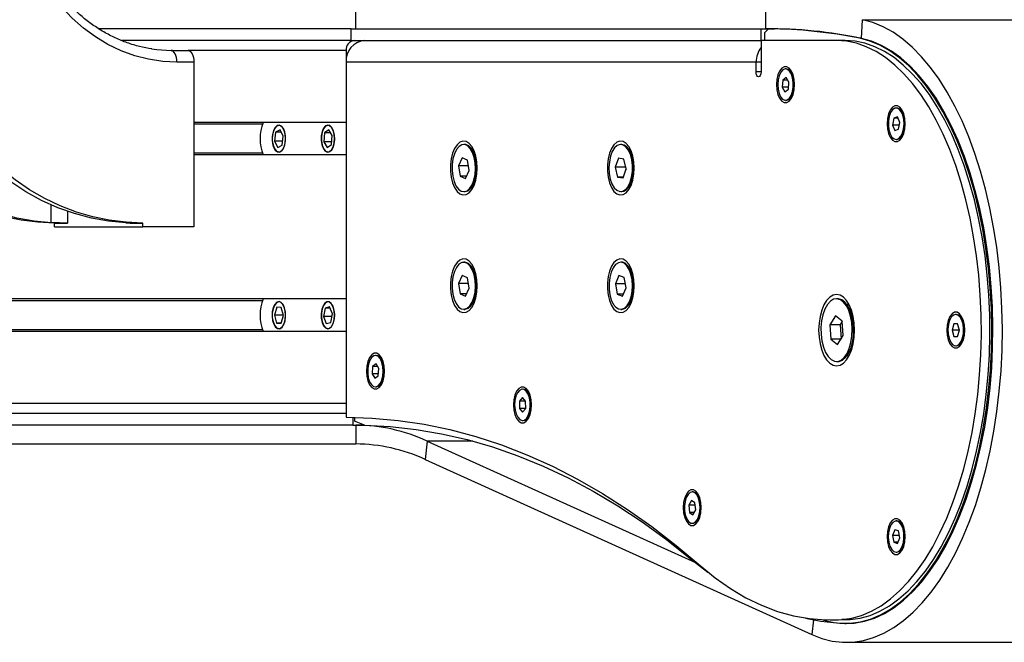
# Model space of a CAD drawing. Header units: millimetres. Extents: x 0 to 420, y 0 to 297.
# Tile 24 of 27: x 289.4 to 301.94, y 233.43 to 241.36. Entities that reach past the tile are written whole.
import ezdxf

# ---------------------------------------------------------------- set-up
doc = ezdxf.new("R2010")
doc.units = ezdxf.units.MM

msp = doc.modelspace()

# ---------------------------------------------------------------- linework, layer by layer
at = {"color": 7, "linetype": 'Continuous', "lineweight": 25}
for p, q in [((293.68101, 241.24329), (293.68101, 241.48329)), ((298.90601, 241.24329), (298.90577, 241.48329)), ((293.62255, 241.24329), (290.4088, 241.24329)), ((293.62255, 241.09329), (293.62255, 241.24329)), ((293.62255, 241.24329), (298.84755, 241.24329)), ((298.84755, 241.24329), (298.99614, 241.24329)), ((298.84755, 241.09329), (298.84755, 241.24329)), ((298.89085, 241.19329), (298.94065, 241.24309)), ((298.99614, 241.24329), (298.90601, 241.24329)), ((298.94065, 241.24309), (299.01686, 241.24309)), ((300.12621, 241.12039), (300.13874, 241.35907)), ((300.13874, 241.35907), (305.08808, 241.35907)), ((298.89085, 241.19329), (298.89085, 241.09329)), ((300.11777, 241.12215), (300.10226, 241.12215)), ((293.62255, 241.09329), (290.70038, 241.09329)), ((293.62255, 241.09329), (298.8451, 241.09329)), ((298.8451, 241.09329), (298.8451, 240.69329)), ((299.8076, 241.09329), (298.8451, 241.09329)), ((299.91585, 241.09329), (299.8076, 241.09329)), ((291.32859, 240.96829), (291.5451, 240.96829)), ((293.5576, 240.96829), (291.5451, 240.96829)), ((293.5576, 240.96829), (293.5576, 240.05079)), ((291.6201, 240.81829), (291.40359, 240.81829)), ((291.6201, 240.81829), (291.6201, 238.71829)), ((293.5576, 240.81829), (293.5576, 236.29329)), ((298.7826, 240.81829), (293.5576, 240.81829)), ((298.7826, 240.69329), (298.7826, 240.81829)), ((298.8451, 240.81829), (298.7826, 240.81829)), ((298.8451, 240.69329), (298.7826, 240.69329)), ((299.16498, 240.62255), (299.1218, 240.58975)), ((299.16626, 240.73137), (299.1576, 240.73137)), ((299.20078, 240.56417), (299.16498, 240.62255)), ((299.25984, 240.63557), (299.23041, 240.68479)), ((299.1218, 240.58975), (299.11442, 240.49856)), ((299.11442, 240.49856), (299.15021, 240.44018)), ((299.19546, 240.49856), (299.11442, 240.49856)), ((299.18509, 240.58975), (299.1218, 240.58975)), ((299.19339, 240.47298), (299.20078, 240.56417)), ((299.15021, 240.44018), (299.19339, 240.47298)), ((299.23041, 240.37794), (299.25984, 240.42716)), ((299.1576, 240.33137), (299.16626, 240.33137)), ((300.57563, 240.23384), (300.56697, 240.23384)), ((300.58216, 240.12108), (300.53679, 240.10377)), ((300.61234, 240.05116), (300.58216, 240.12108)), ((300.66921, 240.13805), (300.63978, 240.18727)), ((293.5576, 240.05079), (291.6201, 240.05079)), ((292.49385, 240.02829), (291.6201, 240.02829)), ((300.53679, 240.10377), (300.5216, 240.01653)), ((300.5216, 240.01653), (300.55178, 239.94661)), ((300.60632, 240.01653), (300.5216, 240.01653)), ((300.58963, 240.10377), (300.53679, 240.10377)), ((300.59715, 239.96392), (300.61234, 240.05116)), ((292.66133, 239.92433), (292.6468, 239.81257)), ((292.71698, 239.95505), (292.66133, 239.92433)), ((292.73257, 239.92433), (292.66133, 239.92433)), ((292.75811, 239.87401), (292.71698, 239.95505)), ((292.74358, 239.76226), (292.75811, 239.87401)), ((293.28273, 239.91631), (293.27347, 239.80233)), ((293.33671, 239.95727), (293.28273, 239.91631)), ((293.3618, 239.91631), (293.28273, 239.91631)), ((293.38143, 239.88425), (293.33671, 239.95727)), ((293.37218, 239.77028), (293.38143, 239.88425)), ((300.55178, 239.94661), (300.59715, 239.96392)), ((300.63978, 239.88042), (300.66921, 239.92964)), ((292.6468, 239.81257), (292.68793, 239.73154)), ((292.75012, 239.81257), (292.6468, 239.81257)), ((292.68793, 239.73154), (292.74358, 239.76226)), ((293.27347, 239.80233), (293.3182, 239.72932)), ((293.37478, 239.80233), (293.27347, 239.80233)), ((293.3182, 239.72932), (293.37218, 239.77028)), ((295.07059, 239.76829), (295.0576, 239.76829)), ((297.07059, 239.76829), (297.0576, 239.76829)), ((300.56697, 239.83384), (300.57563, 239.83384)), ((292.49385, 239.65829), (291.6201, 239.65829)), ((293.5576, 239.63579), (291.6201, 239.63579)), ((293.5576, 239.63579), (291.6201, 239.63579)), ((293.5576, 239.63579), (293.5576, 237.80079)), ((295.20947, 239.62708), (295.16681, 239.69843)), ((295.20119, 239.65539), (295.18773, 239.66345)), ((297.20947, 239.62708), (297.16681, 239.69843)), ((297.2019, 239.65485), (297.18773, 239.66345)), ((295.03669, 239.6004), (294.98994, 239.49814)), ((294.98994, 239.49814), (295.01085, 239.36603)), ((295.11581, 239.49814), (294.98994, 239.49814)), ((295.10435, 239.57055), (295.03669, 239.6004)), ((295.12525, 239.43845), (295.10435, 239.57055)), ((297.02803, 239.5936), (296.98855, 239.47974)), ((296.98855, 239.47974), (297.01812, 239.35442)), ((297.11846, 239.47974), (296.98855, 239.47974)), ((297.09708, 239.58216), (297.02803, 239.5936)), ((297.12664, 239.45685), (297.09708, 239.58216)), ((297.12012, 239.48452), (297.11846, 239.47974)), ((297.11846, 239.47974), (297.12499, 239.45207)), ((295.01085, 239.36603), (295.0785, 239.33619)), ((295.09215, 239.36603), (295.01085, 239.36603)), ((295.0785, 239.33619), (295.12525, 239.43845)), ((297.01812, 239.35442), (297.08717, 239.34298)), ((297.09113, 239.35442), (297.01812, 239.35442)), ((297.08717, 239.34298), (297.12664, 239.45685)), ((295.16681, 239.23816), (295.20947, 239.3095)), ((295.18773, 239.27314), (295.20119, 239.2812)), ((297.16681, 239.23816), (297.20947, 239.3095)), ((297.18773, 239.27314), (297.20119, 239.2812)), ((295.0576, 239.16829), (295.07059, 239.16829)), ((297.0576, 239.16829), (297.07059, 239.16829)), ((289.80318, 238.77151), (289.80318, 238.99796)), ((290.00808, 238.9173), (290.00808, 238.76829)), ((289.84558, 238.76829), (290.00808, 238.76829)), ((289.84558, 238.71829), (289.84558, 238.76829)), ((290.80808, 238.76829), (290.97058, 238.76829)), ((290.97058, 238.71829), (290.97058, 238.76829)), ((289.84558, 238.71829), (290.97058, 238.71829)), ((291.6201, 238.71829), (290.97058, 238.71829)), ((295.07059, 238.26829), (295.0576, 238.26829)), ((297.07059, 238.26829), (297.0576, 238.26829)), ((295.03605, 238.09999), (294.9898, 237.99682)), ((295.10385, 238.07146), (295.03605, 238.09999)), ((295.20947, 238.12708), (295.16681, 238.19843)), ((295.2019, 238.15485), (295.18773, 238.16345)), ((297.03402, 238.09859), (296.98939, 237.9926)), ((297.10223, 238.07428), (297.03402, 238.09859)), ((297.20947, 238.12708), (297.16681, 238.19843)), ((297.2019, 238.15485), (297.18773, 238.16345)), ((294.9898, 237.99682), (295.01135, 237.86513)), ((295.11606, 237.99682), (294.9898, 237.99682)), ((295.1254, 237.93976), (295.10385, 238.07146)), ((296.98939, 237.9926), (297.01297, 237.86231)), ((297.11701, 237.9926), (296.98939, 237.9926)), ((297.12581, 237.94398), (297.10223, 238.07428)), ((295.01135, 237.86513), (295.07914, 237.8366)), ((295.09193, 237.86513), (295.01135, 237.86513)), ((295.07914, 237.8366), (295.1254, 237.93976)), ((297.01297, 237.86231), (297.08118, 237.838)), ((297.09141, 237.86231), (297.01297, 237.86231)), ((297.08118, 237.838), (297.12581, 237.94398)), ((293.5576, 237.80079), (280.2701, 237.80079)), ((292.49385, 237.77829), (281.85926, 237.77829)), ((295.16681, 237.73816), (295.20947, 237.8095)), ((295.18773, 237.77314), (295.20119, 237.7812)), ((297.16681, 237.73816), (297.20947, 237.8095)), ((297.18773, 237.77314), (297.20119, 237.7812)), ((299.82492, 237.80329), (299.8076, 237.80329)), ((292.67447, 237.69429), (292.64473, 237.59533)), ((292.7322, 237.69226), (292.67447, 237.69429)), ((292.76018, 237.59126), (292.7322, 237.69226)), ((293.29182, 237.68414), (293.2703, 237.577)), ((293.34898, 237.70044), (293.29182, 237.68414)), ((293.35537, 237.68414), (293.29182, 237.68414)), ((293.38461, 237.60959), (293.34898, 237.70044)), ((293.36309, 237.50244), (293.38461, 237.60959)), ((295.0576, 237.66829), (295.07059, 237.66829)), ((297.0576, 237.66829), (297.07059, 237.66829)), ((300.00934, 237.61628), (299.95322, 237.71014)), ((301.33501, 237.60329), (301.32635, 237.60329)), ((292.64473, 237.59533), (292.67271, 237.49433)), ((292.75905, 237.59533), (292.64473, 237.59533)), ((292.67271, 237.49433), (292.73044, 237.49229)), ((292.73105, 237.49433), (292.67271, 237.49433)), ((292.73044, 237.49229), (292.76018, 237.59126)), ((293.2703, 237.577), (293.30593, 237.48615)), ((293.37806, 237.577), (293.2703, 237.577)), ((293.30593, 237.48615), (293.36309, 237.50244)), ((299.79509, 237.58634), (299.72208, 237.47314)), ((299.72208, 237.47314), (299.73459, 237.29009)), ((299.85198, 237.47314), (299.72208, 237.47314)), ((299.8806, 237.51649), (299.79509, 237.58634)), ((299.88017, 237.51685), (299.85198, 237.47314)), ((299.85198, 237.47314), (299.8645, 237.29009)), ((299.89312, 237.33344), (299.8806, 237.51649)), ((301.3027, 237.48264), (301.28016, 237.402)), ((301.34888, 237.48393), (301.3027, 237.48264)), ((301.34927, 237.48264), (301.3027, 237.48264)), ((301.37253, 237.40458), (301.34888, 237.48393)), ((301.42859, 237.5075), (301.39916, 237.55672)), ((293.5576, 237.38579), (280.2701, 237.38579)), ((292.49385, 237.40829), (281.85926, 237.40829)), ((293.5576, 237.38579), (293.5576, 236.46829)), ((301.28016, 237.402), (301.30382, 237.32265)), ((301.37181, 237.402), (301.28016, 237.402)), ((301.35, 237.32395), (301.37253, 237.40458)), ((299.73459, 237.29009), (299.82011, 237.22024)), ((299.8645, 237.29009), (299.73459, 237.29009)), ((299.82011, 237.22024), (299.89312, 237.33344)), ((299.8645, 237.29009), (299.86493, 237.28974)), ((301.30382, 237.32265), (301.35, 237.32395)), ((301.39916, 237.24987), (301.42859, 237.29909)), ((299.95322, 237.09644), (300.00934, 237.19031)), ((301.32635, 237.20329), (301.33501, 237.20329)), ((293.93998, 236.9723), (293.8968, 236.9395)), ((293.94126, 237.08111), (293.9326, 237.08111)), ((293.97578, 236.91392), (293.93998, 236.9723)), ((294.03484, 236.98532), (294.00541, 237.03454)), ((299.8076, 237.00329), (299.82492, 237.00329)), ((293.8968, 236.9395), (293.88942, 236.84831)), ((293.88942, 236.84831), (293.92521, 236.78993)), ((293.97046, 236.84831), (293.88942, 236.84831)), ((293.96009, 236.9395), (293.8968, 236.9395)), ((293.96839, 236.82273), (293.97578, 236.91392)), ((293.92521, 236.78993), (293.96839, 236.82273)), ((294.00541, 236.72769), (294.03484, 236.77691)), ((293.9326, 236.68111), (293.94126, 236.68111)), ((295.81494, 236.65126), (295.80628, 236.65126)), ((295.90852, 236.55547), (295.87909, 236.60469)), ((293.5576, 236.46829), (280.2701, 236.46829)), ((295.80564, 236.54363), (295.76596, 236.49633)), ((295.76596, 236.49633), (295.76661, 236.40396)), ((295.84597, 236.49633), (295.76596, 236.49633)), ((295.84595, 236.49857), (295.80564, 236.54363)), ((295.8466, 236.4062), (295.84595, 236.49857)), ((293.5576, 236.34329), (280.3567, 236.34329)), ((295.76661, 236.40396), (295.80693, 236.3589)), ((295.84472, 236.40396), (295.76661, 236.40396)), ((295.80693, 236.3589), (295.8466, 236.4062)), ((295.87909, 236.29784), (295.90852, 236.34706)), ((293.6442, 236.29263), (293.6442, 236.19329)), ((293.66585, 236.29225), (293.66585, 236.24329)), ((293.79455, 236.19181), (293.66585, 236.24329)), ((295.80628, 236.25126), (295.81494, 236.25126)), ((293.6442, 236.19329), (280.3567, 236.19329)), ((293.6442, 236.19329), (293.79085, 236.19329)), ((293.68101, 236.19329), (293.68101, 235.95329)), ((293.79085, 236.19329), (293.68101, 236.19329)), ((294.59218, 235.98951), (294.56568, 235.75543)), ((294.59218, 235.98951), (298.00961, 234.44151)), ((295.17318, 235.98951), (294.59218, 235.98951)), ((280.39351, 235.95329), (293.68101, 235.95329)), ((294.56568, 235.75543), (299.49171, 233.52408)), ((297.97757, 235.3421), (297.96891, 235.3421)), ((297.96025, 235.23284), (297.92529, 235.17247)), ((298.00387, 235.20246), (297.96025, 235.23284)), ((298.07115, 235.2463), (298.04172, 235.29552)), ((297.92529, 235.17247), (297.93394, 235.08174)), ((298.00673, 235.17247), (297.92529, 235.17247)), ((297.97756, 235.05136), (298.01253, 235.11172)), ((298.01253, 235.11172), (298.00387, 235.20246)), ((297.93394, 235.08174), (297.97756, 235.05136)), ((297.99516, 235.08174), (297.93394, 235.08174)), ((298.04172, 234.98867), (298.07115, 235.03789)), ((300.57563, 234.97274), (300.56697, 234.97274)), ((300.59162, 234.97017), (300.57563, 234.97274)), ((297.96891, 234.9421), (297.97757, 234.9421)), ((300.55057, 234.85909), (300.52138, 234.78751)), ((300.59616, 234.84433), (300.55057, 234.85909)), ((300.61257, 234.75797), (300.59616, 234.84433)), ((300.66921, 234.87694), (300.63978, 234.92616)), ((300.52138, 234.78751), (300.53778, 234.70115)), ((300.60696, 234.78751), (300.52138, 234.78751)), ((300.58338, 234.68639), (300.61257, 234.75797)), ((300.53778, 234.70115), (300.58338, 234.68639)), ((300.5894, 234.70115), (300.53778, 234.70115)), ((300.63978, 234.61932), (300.66921, 234.66854)), ((297.94348, 234.49516), (298.16958, 234.31986)), ((300.56697, 234.57274), (300.57563, 234.57274)), ((299.51306, 233.71265), (299.49171, 233.52408)), ((299.72565, 233.71035), (299.83391, 233.71035)), ((299.83391, 233.71035), (299.98216, 233.71568)), ((299.98216, 233.71568), (299.87391, 233.71568)), ((299.91585, 233.66579), (299.93101, 233.66579)), ((299.93101, 233.42583), (304.88034, 233.42583))]:
    msp.add_line(p, q, dxfattribs=at)
at = {"color": 7, "linetype": 'Continuous', "lineweight": 25, "flags": 128}
for points in [[(291.40359, 240.81829), (291.22244, 240.82743), (291.04267, 240.85475), (290.86565, 240.90007), (290.69272, 240.96303), (290.5252, 241.04315), (290.36436, 241.13983), (290.21144, 241.25233), (290.06758, 241.37979), (289.9339, 241.52124), (289.8114, 241.6756), (289.70102, 241.84171), (289.60359, 242.01829), (289.51987, 242.20401), (289.45048, 242.39744), (289.39595, 242.59713), (289.35671, 242.80154), (289.33304, 243.00912), (289.32513, 243.21829)], [(289.80318, 238.77151), (289.58248, 238.79178), (289.36365, 238.83061), (289.14786, 238.88777), (288.93626, 238.96297), (288.72998, 239.05581), (288.53012, 239.16578), (288.33774, 239.2923), (288.15387, 239.4347), (287.9795, 239.59222), (287.81554, 239.76402), (287.66289, 239.94918), (287.52234, 240.1467), (287.39466, 240.35555), (287.28052, 240.5746), (287.18053, 240.80269), (287.09523, 241.0386), (287.02507, 241.28107), (286.97042, 241.5288)], [(290.75318, 238.77151), (290.53248, 238.79178), (290.31365, 238.83061), (290.09786, 238.88777), (289.88626, 238.96297), (289.67998, 239.05581), (289.48012, 239.16578), (289.28774, 239.2923), (289.10387, 239.4347), (288.9295, 239.59222), (288.76554, 239.76402), (288.61289, 239.94918), (288.47234, 240.1467), (288.34466, 240.35555), (288.23052, 240.5746), (288.13053, 240.80269), (288.04523, 241.0386), (287.97507, 241.28107), (287.92042, 241.5288)], [(289.84558, 238.76829), (289.63073, 238.7771), (289.41695, 238.80346), (289.20534, 238.84726), (288.99694, 238.90827), (288.79281, 238.98618), (288.59398, 239.08061), (288.40145, 239.19107), (288.21618, 239.31701), (288.03911, 239.45779), (287.87113, 239.61272), (287.71308, 239.78101), (287.56576, 239.96181), (287.4299, 240.15421), (287.3062, 240.35725), (287.19528, 240.5699), (287.09769, 240.7911), (287.01392, 241.01973), (286.94439, 241.25464)], [(290.97058, 238.76829), (290.75573, 238.7771), (290.54195, 238.80346), (290.33034, 238.84726), (290.12194, 238.90827), (289.91781, 238.98618), (289.71898, 239.08061), (289.52645, 239.19107), (289.34118, 239.31701), (289.16411, 239.45779), (288.99613, 239.61272), (288.83808, 239.78101), (288.69076, 239.96181), (288.5549, 240.15421), (288.4312, 240.35725), (288.32028, 240.5699), (288.22269, 240.7911), (288.13892, 241.01973), (288.06939, 241.25464)], [(299.49171, 233.52408), (299.62162, 233.47426), (299.75289, 233.44182), (299.88496, 233.4269), (300.01723, 233.42957), (300.14911, 233.44982), (300.28004, 233.48757), (300.40941, 233.54263), (300.53668, 233.61478), (300.66126, 233.70368), (300.78261, 233.80895), (300.9002, 233.93012), (301.01349, 234.06666), (301.122, 234.21795), (301.22524, 234.38334), (301.32275, 234.56209), (301.41411, 234.7534), (301.49891, 234.95644), (301.57677, 235.17031), (301.64735, 235.39405), (301.71033, 235.62668), (301.76545, 235.86717), (301.81245, 236.11446), (301.85113, 236.36745), (301.88131, 236.62502), (301.90287, 236.88603), (301.9157, 237.14934), (301.91975, 237.41376), (301.915, 237.67814), (301.90148, 237.94131), (301.87924, 238.20209), (301.84838, 238.45934), (301.80904, 238.71192), (301.7614, 238.95871), (301.70565, 239.19862), (301.64206, 239.43059), (301.57089, 239.65359), (301.49247, 239.86663), (301.40714, 240.06878), (301.31528, 240.25914), (301.2173, 240.43686), (301.11363, 240.60116), (301.00473, 240.75132), (300.89107, 240.88666), (300.77317, 241.0066), (300.65155, 241.11059), (300.52673, 241.19819), (300.39928, 241.269), (300.26976, 241.3227), (300.13874, 241.35907)], [(299.63746, 233.71223), (299.64551, 233.70971), (299.77418, 233.67902), (299.90361, 233.66623), (300.03316, 233.67142), (300.16222, 233.69455), (300.29018, 233.73551), (300.4164, 233.79411), (300.54029, 233.87006), (300.66125, 233.963), (300.7787, 234.07248), (300.89208, 234.19798), (301.00083, 234.33889), (301.10444, 234.49453), (301.20241, 234.66416), (301.29426, 234.84696), (301.37956, 235.04205), (301.4579, 235.2485), (301.52889, 235.4653), (301.5922, 235.69142), (301.64753, 235.92578), (301.6946, 236.16724), (301.73319, 236.41464), (301.76311, 236.6668), (301.78423, 236.92249), (301.79643, 237.1805), (301.79967, 237.43958), (301.79392, 237.69849), (301.77922, 237.95598), (301.75562, 238.21081), (301.72326, 238.46175), (301.68228, 238.70761), (301.63287, 238.9472), (301.57529, 239.17936), (301.50979, 239.40299), (301.43671, 239.617), (301.35639, 239.82036), (301.26921, 240.01211), (301.1756, 240.19131), (301.07601, 240.35711), (300.97091, 240.5087), (300.86081, 240.64536), (300.74624, 240.76644), (300.62775, 240.87134), (300.50591, 240.95957), (300.3813, 241.03071), (300.25454, 241.0844), (300.12621, 241.12039), (300.12621, 241.12039)], [(299.84985, 233.66812), (299.98051, 233.66803), (300.11085, 233.6862), (300.24024, 233.72253), (300.36804, 233.77686), (300.49363, 233.84892), (300.6164, 233.93835), (300.73575, 234.04472), (300.85108, 234.16751), (300.96185, 234.30612), (301.0675, 234.45987), (301.16752, 234.628), (301.26142, 234.80971), (301.34875, 235.00409), (301.42906, 235.2102), (301.50199, 235.42703), (301.56716, 235.65353), (301.62425, 235.88857), (301.673, 236.13102), (301.71315, 236.37969), (301.74452, 236.63337), (301.76695, 236.8908), (301.78033, 237.15075), (301.7846, 237.41193), (301.77973, 237.67306), (301.76575, 237.93288), (301.74272, 238.19011), (301.71077, 238.44349), (301.67004, 238.69178), (301.62073, 238.93378), (301.5631, 239.1683), (301.49741, 239.39419), (301.42398, 239.61034), (301.34319, 239.81571), (301.25542, 240.00928), (301.16109, 240.19012), (301.06069, 240.35733), (300.95468, 240.5101), (300.8436, 240.64768), (300.72798, 240.7694), (300.60839, 240.87467), (300.48542, 240.96297), (300.35966, 241.03386), (300.23173, 241.08701), (300.10226, 241.12215)], [(291.07914, 240.98681), (291.1488, 240.97789), (291.32859, 240.96829)], [(299.87391, 233.71568), (300.0009, 233.7336), (300.12697, 233.769), (300.25152, 233.8217), (300.37396, 233.89145), (300.49369, 233.97792), (300.61017, 234.0807), (300.72282, 234.1993), (300.83111, 234.33315), (300.93453, 234.48162), (301.03259, 234.644), (301.12481, 234.81952), (301.21077, 235.00734), (301.29004, 235.20657), (301.36225, 235.41625), (301.42706, 235.6354), (301.48416, 235.86296), (301.53328, 236.09786), (301.57419, 236.33897), (301.60668, 236.58515), (301.6306, 236.83523), (301.64585, 237.08801), (301.65235, 237.34229), (301.65006, 237.59686), (301.639, 237.85051), (301.61922, 238.10203), (301.59081, 238.35022), (301.55392, 238.59391), (301.50871, 238.83193), (301.4554, 239.06314), (301.39425, 239.28645), (301.32554, 239.5008), (301.2496, 239.70516), (301.1668, 239.89856), (301.07753, 240.08008), (300.98221, 240.24885), (300.8813, 240.40408), (300.77528, 240.54502), (300.66465, 240.67101), (300.54994, 240.78143), (300.4317, 240.87577), (300.31048, 240.95358), (300.18687, 241.01449), (300.06145, 241.0582), (299.93483, 241.08451), (299.8076, 241.09329)], [(299.98216, 233.71568), (300.10915, 233.7336), (300.23522, 233.769), (300.35977, 233.8217), (300.48221, 233.89145), (300.60195, 233.97792), (300.71842, 234.0807), (300.83107, 234.1993), (300.93937, 234.33315), (301.04279, 234.48162), (301.14084, 234.644), (301.23307, 234.81952), (301.31902, 235.00734), (301.39829, 235.20657), (301.4705, 235.41625), (301.53532, 235.6354), (301.59242, 235.86296), (301.64154, 236.09786), (301.68244, 236.33897), (301.71493, 236.58515), (301.73886, 236.83523), (301.7541, 237.08801), (301.7606, 237.34229), (301.75831, 237.59686), (301.74725, 237.85051), (301.72747, 238.10203), (301.69907, 238.35022), (301.66217, 238.59391), (301.61696, 238.83193), (301.56365, 239.06314), (301.5025, 239.28645), (301.43379, 239.5008), (301.35786, 239.70516), (301.27506, 239.89856), (301.18578, 240.08008), (301.09047, 240.24885), (300.98956, 240.40408), (300.88353, 240.54502), (300.7729, 240.67101), (300.65819, 240.78143), (300.53995, 240.87577), (300.41873, 240.95358), (300.29512, 241.01449), (300.16971, 241.0582), (300.04308, 241.08451), (299.91585, 241.09329)], [(291.40359, 240.81829), (291.40215, 240.84756), (291.39788, 240.87569), (291.39095, 240.90163), (291.38163, 240.92436), (291.37026, 240.94301), (291.35729, 240.95687), (291.34322, 240.96541), (291.32859, 240.96829)], [(291.5451, 240.96829), (291.55973, 240.96541), (291.5738, 240.95687), (291.58677, 240.94301), (291.59813, 240.92436), (291.60746, 240.90163), (291.61439, 240.87569), (291.61866, 240.84756), (291.6201, 240.81829)], [(299.27235, 240.53137), (299.2677, 240.59602), (299.25413, 240.65544), (299.23274, 240.70481), (299.20527, 240.74013), (299.17393, 240.75853), (299.14127, 240.75853), (299.10993, 240.74013), (299.08245, 240.70481), (299.06106, 240.65544), (299.0475, 240.59602), (299.04285, 240.53137), (299.0475, 240.46671), (299.06106, 240.40729), (299.08245, 240.35792), (299.10993, 240.32261), (299.14127, 240.3042), (299.17393, 240.3042), (299.20527, 240.32261), (299.23274, 240.35792), (299.25413, 240.40729), (299.2677, 240.46671), (299.27235, 240.53137)], [(298.8451, 240.69329), (298.84272, 240.66937), (298.83595, 240.6491), (298.82581, 240.63555), (298.81385, 240.63079), (298.80189, 240.63555), (298.79175, 240.6491), (298.78498, 240.66937), (298.7826, 240.69329)], [(299.12209, 240.71833), (299.09611, 240.68909), (299.0756, 240.64583), (299.06237, 240.59241), (299.0576, 240.53356), (299.06172, 240.47451), (299.07436, 240.42052), (299.0944, 240.37637), (299.12005, 240.346), (299.14903, 240.3321), (299.17878, 240.33591), (299.20665, 240.35708), (299.23015, 240.39373), (299.24721, 240.44262), (299.25631, 240.49939), (299.25664, 240.55901), (299.24816, 240.61616), (299.23164, 240.66579), (299.20854, 240.70347), (299.18092, 240.72585), (299.15122, 240.73096), (299.12209, 240.71833)], [(299.16626, 240.33137), (299.18744, 240.33591), (299.21531, 240.35708), (299.23881, 240.39373), (299.25588, 240.44262), (299.26497, 240.49939), (299.2653, 240.55901), (299.25683, 240.61616), (299.2403, 240.66579), (299.2172, 240.70347), (299.18958, 240.72585), (299.16626, 240.73137)], [(300.68172, 240.03384), (300.67708, 240.0985), (300.66351, 240.15792), (300.64212, 240.20729), (300.61464, 240.24261), (300.5833, 240.26101), (300.55064, 240.26101), (300.5193, 240.24261), (300.49183, 240.20729), (300.47044, 240.15792), (300.45687, 240.0985), (300.45222, 240.03384), (300.45687, 239.96919), (300.47044, 239.90977), (300.49183, 239.8604), (300.5193, 239.82508), (300.55064, 239.80668), (300.5833, 239.80668), (300.61464, 239.82508), (300.64212, 239.8604), (300.66351, 239.90977), (300.67708, 239.96919), (300.68172, 240.03384)], [(300.54823, 240.2303), (300.52011, 240.21053), (300.49616, 240.17505), (300.47849, 240.12703), (300.46869, 240.07073), (300.46762, 240.01115), (300.47538, 239.95359), (300.49128, 239.90316), (300.5139, 239.86434), (300.54124, 239.84058), (300.57086, 239.834), (300.60014, 239.84517), (300.62648, 239.87311), (300.64752, 239.91532), (300.66141, 239.96808), (300.66691, 240.02667), (300.66353, 240.0859), (300.65157, 240.14051), (300.63209, 240.18564), (300.60682, 240.21728), (300.57802, 240.23262), (300.54823, 240.2303)], [(300.57563, 239.83384), (300.57952, 239.834), (300.6088, 239.84517), (300.63514, 239.87311), (300.65618, 239.91532), (300.67007, 239.96808), (300.67557, 240.02667), (300.67219, 240.0859), (300.66023, 240.14051), (300.64075, 240.18564), (300.61548, 240.21728), (300.58668, 240.23262), (300.57563, 240.23384)], [(292.6794, 240.01038), (292.65352, 239.98635), (292.63295, 239.94682), (292.6199, 239.89608), (292.61581, 239.83961), (292.6211, 239.78354), (292.63521, 239.73395), (292.6566, 239.6962), (292.68297, 239.6744), (292.71145, 239.67089), (292.73895, 239.68607), (292.76249, 239.71829), (292.77953, 239.76405), (292.78822, 239.8184), (292.78762, 239.87545), (292.77778, 239.92901), (292.75978, 239.97328), (292.73557, 240.00347), (292.70777, 240.0163), (292.6794, 240.01038)], [(292.78745, 239.84329), (292.78285, 239.89849), (292.76953, 239.94771), (292.74894, 239.98561), (292.72332, 240.00809), (292.69543, 240.01271), (292.66831, 239.99897), (292.64489, 239.96837), (292.6277, 239.9242), (292.61861, 239.87127), (292.61861, 239.81531), (292.6277, 239.76238), (292.64489, 239.71822), (292.66831, 239.68761), (292.69543, 239.67387), (292.72332, 239.67849), (292.74894, 239.70097), (292.76953, 239.73888), (292.78285, 239.78809), (292.78745, 239.84329)], [(293.29671, 240.00535), (293.27207, 239.97661), (293.25342, 239.93342), (293.2428, 239.88046), (293.24136, 239.82347), (293.24924, 239.76863), (293.2656, 239.72189), (293.28866, 239.68829), (293.31593, 239.6715), (293.34444, 239.67332), (293.37112, 239.69356), (293.39306, 239.73003), (293.40789, 239.77877), (293.41401, 239.8345), (293.41075, 239.89119), (293.39846, 239.94268), (293.37848, 239.98341), (293.35296, 240.00895), (293.32469, 240.01654), (293.29671, 240.00535)], [(293.41245, 239.84329), (293.40785, 239.89849), (293.39453, 239.94771), (293.37394, 239.98561), (293.34832, 240.00809), (293.32043, 240.01271), (293.29331, 239.99897), (293.26989, 239.96837), (293.2527, 239.9242), (293.24361, 239.87127), (293.24361, 239.81531), (293.2527, 239.76238), (293.26989, 239.71822), (293.29331, 239.68761), (293.32043, 239.67387), (293.34832, 239.67849), (293.37394, 239.70097), (293.39453, 239.73888), (293.40785, 239.78809), (293.41245, 239.84329)], [(295.22897, 239.46829), (295.22435, 239.54734), (295.21074, 239.62212), (295.18888, 239.68861), (295.15994, 239.74322), (295.12548, 239.78301), (295.08736, 239.80584), (295.04763, 239.81046), (295.00845, 239.79664), (294.97191, 239.76512), (294.93999, 239.7176), (294.91442, 239.65664), (294.89656, 239.58552), (294.88738, 239.50808), (294.88738, 239.4285), (294.89656, 239.35106), (294.91442, 239.27995), (294.93999, 239.21899), (294.97191, 239.17146), (295.00845, 239.13994), (295.04763, 239.12612), (295.08736, 239.13075), (295.12548, 239.15357), (295.15994, 239.19336), (295.18888, 239.24798), (295.21074, 239.31447), (295.22435, 239.38925), (295.22897, 239.46829)], [(295.02529, 239.17533), (295.06273, 239.16847), (295.09985, 239.18044), (295.13432, 239.2105), (295.16396, 239.25676), (295.18692, 239.31631), (295.20176, 239.38541), (295.20754, 239.45971), (295.20389, 239.53456), (295.19106, 239.60524), (295.16984, 239.66732), (295.14156, 239.71689), (295.10801, 239.75084), (295.07129, 239.76704), (295.03372, 239.76447), (294.99764, 239.74328), (294.96533, 239.70482), (294.93882, 239.6515), (294.91977, 239.58666), (294.90938, 239.51439), (294.9083, 239.43922), (294.91661, 239.36588), (294.93377, 239.29897), (294.95872, 239.2427), (294.98988, 239.20061), (295.02529, 239.17533)], [(295.07059, 239.16829), (295.07572, 239.16847), (295.11284, 239.18044), (295.14731, 239.2105), (295.17695, 239.25676), (295.19991, 239.31631), (295.21475, 239.38541), (295.22053, 239.45971), (295.21688, 239.53456), (295.20405, 239.60524), (295.18283, 239.66732), (295.15455, 239.71689), (295.121, 239.75084), (295.08428, 239.76704), (295.07059, 239.76829)], [(297.22897, 239.46829), (297.22435, 239.54734), (297.21074, 239.62212), (297.18888, 239.68861), (297.15994, 239.74322), (297.12548, 239.78301), (297.08736, 239.80584), (297.04763, 239.81046), (297.00845, 239.79664), (296.97191, 239.76512), (296.93999, 239.7176), (296.91442, 239.65664), (296.89656, 239.58552), (296.88738, 239.50808), (296.88738, 239.4285), (296.89656, 239.35106), (296.91442, 239.27995), (296.93999, 239.21899), (296.97191, 239.17146), (297.00845, 239.13994), (297.04763, 239.12612), (297.08736, 239.13075), (297.12548, 239.15357), (297.15994, 239.19336), (297.18888, 239.24798), (297.21074, 239.31447), (297.22435, 239.38925), (297.22897, 239.46829)], [(297.04521, 239.16932), (297.08278, 239.17255), (297.11876, 239.19436), (297.1509, 239.23339), (297.17718, 239.28717), (297.19594, 239.35234), (297.20601, 239.42479), (297.20676, 239.49998), (297.19813, 239.57317), (297.18068, 239.63978), (297.15549, 239.69561), (297.12415, 239.73715), (297.08862, 239.7618), (297.05115, 239.76802), (297.01409, 239.75539), (296.97975, 239.72473), (296.95031, 239.67796), (296.92761, 239.61801), (296.91308, 239.54865), (296.90763, 239.47425), (296.9116, 239.39947), (296.92474, 239.32901), (296.94624, 239.26731), (296.97473, 239.21823), (297.00842, 239.18487), (297.04521, 239.16932)], [(297.07059, 239.16829), (297.09577, 239.17255), (297.13175, 239.19436), (297.16389, 239.23339), (297.19017, 239.28717), (297.20893, 239.35234), (297.219, 239.42479), (297.21975, 239.49998), (297.21112, 239.57317), (297.19367, 239.63978), (297.16848, 239.69561), (297.13714, 239.73715), (297.10162, 239.7618), (297.07059, 239.76829)], [(295.19263, 239.67936), (295.18135, 239.68383), (295.17465, 239.68533)], [(295.20473, 239.64404), (295.20245, 239.6415), (295.20151, 239.6404)], [(297.19263, 239.67936), (297.18135, 239.68383), (297.17465, 239.68533)], [(297.20473, 239.64404), (297.20245, 239.6415), (297.20151, 239.6404)], [(295.17465, 239.25125), (295.18135, 239.25276), (295.19263, 239.25723)], [(295.20151, 239.29619), (295.20245, 239.29509), (295.20473, 239.29254)], [(297.17465, 239.25125), (297.18135, 239.25276), (297.19263, 239.25723)], [(297.20151, 239.29619), (297.20245, 239.29509), (297.20473, 239.29254)], [(295.22897, 237.96829), (295.22435, 238.04734), (295.21074, 238.12212), (295.18888, 238.18861), (295.15994, 238.24322), (295.12548, 238.28301), (295.08736, 238.30584), (295.04763, 238.31046), (295.00845, 238.29664), (294.97191, 238.26512), (294.93999, 238.2176), (294.91442, 238.15664), (294.89656, 238.08552), (294.88738, 238.00808), (294.88738, 237.9285), (294.89656, 237.85106), (294.91442, 237.77995), (294.93999, 237.71899), (294.97191, 237.67146), (295.00845, 237.63994), (295.04763, 237.62612), (295.08736, 237.63075), (295.12548, 237.65357), (295.15994, 237.69336), (295.18888, 237.74798), (295.21074, 237.81447), (295.22435, 237.88925), (295.22897, 237.96829)], [(295.02672, 237.67472), (295.06419, 237.66858), (295.10125, 237.68128), (295.13557, 237.71201), (295.16499, 237.75884), (295.18766, 237.81883), (295.20216, 237.88821), (295.20757, 237.96263), (295.20356, 238.0374), (295.19038, 238.10783), (295.16886, 238.16949), (295.14035, 238.21851), (295.10664, 238.25181), (295.06984, 238.26729), (295.03228, 238.26399), (294.9963, 238.2421), (294.96418, 238.20301), (294.93793, 238.14918), (294.9192, 238.08397), (294.90916, 238.0115), (294.90845, 237.93632), (294.91711, 237.86314), (294.9346, 237.79657), (294.95982, 237.74079), (294.99118, 237.6993), (295.02672, 237.67472)], [(295.07059, 237.66829), (295.07718, 237.66858), (295.11424, 237.68128), (295.14856, 237.71201), (295.17798, 237.75884), (295.20065, 237.81883), (295.21515, 237.88821), (295.22056, 237.96263), (295.21655, 238.0374), (295.20338, 238.10783), (295.18185, 238.16949), (295.15334, 238.21851), (295.11963, 238.25181), (295.08283, 238.26729), (295.07059, 238.26829)], [(297.22897, 237.96829), (297.22435, 238.04734), (297.21074, 238.12212), (297.18888, 238.18861), (297.15994, 238.24322), (297.12548, 238.28301), (297.08736, 238.30584), (297.04763, 238.31046), (297.00845, 238.29664), (296.97191, 238.26512), (296.93999, 238.2176), (296.91442, 238.15664), (296.89656, 238.08552), (296.88738, 238.00808), (296.88738, 237.9285), (296.89656, 237.85106), (296.91442, 237.77995), (296.93999, 237.71899), (296.97191, 237.67146), (297.00845, 237.63994), (297.04763, 237.62612), (297.08736, 237.63075), (297.12548, 237.65357), (297.15994, 237.69336), (297.18888, 237.74798), (297.21074, 237.81447), (297.22435, 237.88925), (297.22897, 237.96829)], [(297.03128, 237.67295), (297.06883, 237.66914), (297.10568, 237.68412), (297.1395, 237.71697), (297.16818, 237.7656), (297.18991, 237.82697), (297.20333, 237.89722), (297.20759, 237.97194), (297.20242, 238.04642), (297.18816, 238.116), (297.16569, 238.1763), (297.13643, 238.22352), (297.10221, 238.25471), (297.0652, 238.26791), (297.0277, 238.26227), (296.99209, 238.23817), (296.96059, 238.19711), (296.93518, 238.14167), (296.91747, 238.07533), (296.90856, 238.00227), (296.90902, 237.92708), (296.91881, 237.85448), (296.93733, 237.78902), (296.9634, 237.73483), (296.99538, 237.69531), (297.03128, 237.67295)], [(297.07059, 237.66829), (297.08183, 237.66914), (297.11867, 237.68412), (297.1525, 237.71697), (297.18117, 237.7656), (297.2029, 237.82697), (297.21632, 237.89722), (297.22058, 237.97194), (297.21541, 238.04642), (297.20115, 238.116), (297.17868, 238.1763), (297.14942, 238.22352), (297.11521, 238.25471), (297.07819, 238.26791), (297.07059, 238.26829)], [(295.19263, 238.17936), (295.18135, 238.18383), (295.17465, 238.18533)], [(295.20473, 238.14404), (295.20245, 238.1415), (295.20151, 238.1404)], [(297.19263, 238.17936), (297.18135, 238.18383), (297.17465, 238.18533)], [(297.20473, 238.14404), (297.20245, 238.1415), (297.20151, 238.1404)], [(300.03572, 237.40329), (300.03134, 237.4923), (300.01836, 237.57789), (299.99728, 237.65677), (299.96891, 237.72591), (299.93434, 237.78265), (299.8949, 237.82481), (299.8521, 237.85078), (299.8076, 237.85954), (299.76309, 237.85078), (299.7203, 237.82481), (299.68086, 237.78265), (299.64629, 237.72591), (299.61792, 237.65677), (299.59684, 237.57789), (299.58386, 237.4923), (299.57947, 237.40329), (299.58386, 237.31428), (299.59684, 237.22869), (299.61792, 237.14981), (299.64629, 237.08067), (299.68086, 237.02393), (299.7203, 236.98177), (299.76309, 236.95581), (299.8076, 236.94704), (299.8521, 236.95581), (299.8949, 236.98177), (299.93434, 237.02393), (299.96891, 237.08067), (299.99728, 237.14981), (300.01836, 237.22869), (300.03134, 237.31428), (300.03572, 237.40329)], [(292.70398, 237.7666), (292.67576, 237.7582), (292.65044, 237.73193), (292.63075, 237.69064), (292.61883, 237.6388), (292.61597, 237.58203), (292.62249, 237.52647), (292.63767, 237.47816), (292.65987, 237.44233), (292.68668, 237.42285), (292.71521, 237.42185), (292.74235, 237.43942), (292.76517, 237.47367), (292.7812, 237.52088), (292.78869, 237.57594), (292.78683, 237.63287), (292.77583, 237.68552), (292.75688, 237.72818), (292.73204, 237.75622), (292.70398, 237.7666)], [(292.78745, 237.59329), (292.78285, 237.64849), (292.76953, 237.69771), (292.74894, 237.73561), (292.72332, 237.75809), (292.69543, 237.76271), (292.66831, 237.74897), (292.64489, 237.71837), (292.6277, 237.6742), (292.61861, 237.62127), (292.61861, 237.56531), (292.6277, 237.51238), (292.64489, 237.46822), (292.66831, 237.43761), (292.69543, 237.42387), (292.72332, 237.42849), (292.74894, 237.45097), (292.76953, 237.48888), (292.78285, 237.53809), (292.78745, 237.59329)], [(293.31522, 237.76489), (293.28803, 237.74765), (293.2651, 237.71368), (293.24894, 237.66667), (293.24128, 237.6117), (293.24296, 237.55474), (293.25379, 237.50196), (293.27261, 237.45907), (293.29737, 237.43073), (293.3254, 237.42001), (293.35364, 237.42806), (293.37905, 237.45402), (293.39886, 237.49507), (293.41094, 237.54676), (293.41397, 237.6035), (293.40763, 237.65913), (293.39259, 237.70763), (293.3705, 237.74373), (293.34375, 237.76354), (293.31522, 237.76489)], [(293.41245, 237.59329), (293.40785, 237.64849), (293.39453, 237.69771), (293.37394, 237.73561), (293.34832, 237.75809), (293.32043, 237.76271), (293.29331, 237.74897), (293.26989, 237.71837), (293.2527, 237.6742), (293.24361, 237.62127), (293.24361, 237.56531), (293.2527, 237.51238), (293.26989, 237.46822), (293.29331, 237.43761), (293.32043, 237.42387), (293.34832, 237.42849), (293.37394, 237.45097), (293.39453, 237.48888), (293.40785, 237.53809), (293.41245, 237.59329)], [(295.17465, 237.75125), (295.18135, 237.75276), (295.19263, 237.75723)], [(295.20151, 237.79619), (295.20245, 237.79509), (295.20473, 237.79254)], [(297.17465, 237.75125), (297.18135, 237.75276), (297.19263, 237.75723)], [(297.20151, 237.79619), (297.20245, 237.79509), (297.20473, 237.79254)], [(299.60944, 237.34911), (299.6199, 237.26518), (299.63913, 237.18771), (299.66624, 237.12032), (299.69996, 237.06616), (299.73872, 237.02776), (299.78069, 237.00693), (299.82392, 237.00463), (299.86639, 237.02097), (299.90611, 237.05518), (299.94123, 237.10568), (299.97009, 237.17009), (299.99136, 237.2454), (300.00403, 237.3281), (300.00752, 237.41431), (300.00166, 237.50001), (299.98673, 237.58118), (299.96342, 237.65404), (299.93283, 237.71517), (299.89638, 237.76172), (299.85578, 237.79151), (299.81292, 237.80315), (299.76982, 237.79609), (299.72848, 237.77066), (299.69084, 237.72806), (299.65867, 237.67027), (299.63345, 237.59999), (299.61638, 237.52052), (299.60825, 237.43557), (299.60944, 237.34911)], [(299.82492, 237.00329), (299.84124, 237.00463), (299.88371, 237.02097), (299.92343, 237.05518), (299.95855, 237.10568), (299.98741, 237.17009), (300.00868, 237.2454), (300.02135, 237.3281), (300.02484, 237.41431), (300.01898, 237.50001), (300.00405, 237.58118), (299.98074, 237.65404), (299.95015, 237.71517), (299.9137, 237.76172), (299.8731, 237.79151), (299.83024, 237.80315), (299.82492, 237.80329)], [(299.97539, 237.7124), (299.94461, 237.72951), (299.93949, 237.73115)], [(301.4411, 237.40329), (301.43645, 237.46795), (301.42288, 237.52737), (301.40149, 237.57674), (301.37402, 237.61205), (301.34268, 237.63046), (301.31002, 237.63046), (301.27868, 237.61205), (301.2512, 237.57674), (301.22981, 237.52737), (301.21625, 237.46795), (301.2116, 237.40329), (301.21625, 237.33863), (301.22981, 237.27922), (301.2512, 237.22985), (301.27868, 237.19453), (301.31002, 237.17613), (301.34268, 237.17613), (301.37402, 237.19453), (301.40149, 237.22985), (301.42288, 237.27922), (301.43645, 237.33863), (301.4411, 237.40329)], [(301.32495, 237.60327), (301.29554, 237.59356), (301.26887, 237.56695), (301.2473, 237.52579), (301.23276, 237.47375), (301.22653, 237.41545), (301.22918, 237.35607), (301.24045, 237.30088), (301.25936, 237.25479), (301.28422, 237.2219), (301.31283, 237.20513), (301.34263, 237.20596), (301.37099, 237.22433), (301.39538, 237.2586), (301.41364, 237.30572), (301.42414, 237.36152), (301.42595, 237.42103), (301.41892, 237.47896), (301.40365, 237.53016), (301.38152, 237.5701), (301.35448, 237.59521), (301.32495, 237.60327)], [(301.33501, 237.20329), (301.35129, 237.20596), (301.37965, 237.22433), (301.40404, 237.2586), (301.4223, 237.30572), (301.4328, 237.36152), (301.43461, 237.42103), (301.42758, 237.47896), (301.41231, 237.53016), (301.39018, 237.5701), (301.36315, 237.59521), (301.33361, 237.60327), (301.33361, 237.60327)], [(294.04735, 236.88111), (294.0427, 236.94577), (294.02913, 237.00519), (294.00774, 237.05456), (293.98027, 237.08987), (293.94893, 237.10828), (293.91627, 237.10828), (293.88493, 237.08987), (293.85745, 237.05456), (293.83606, 237.00519), (293.8225, 236.94577), (293.81785, 236.88111), (293.8225, 236.81646), (293.83606, 236.75704), (293.85745, 236.70767), (293.88493, 236.67235), (293.91627, 236.65395), (293.94893, 236.65395), (293.98027, 236.67235), (294.00774, 236.70767), (294.02913, 236.75704), (294.0427, 236.81646), (294.04735, 236.88111)], [(299.93949, 237.07543), (299.94461, 237.07707), (299.97539, 237.09419)], [(293.9958, 237.03611), (293.97015, 237.06648), (293.94116, 237.08038), (293.91142, 237.07657), (293.88355, 237.0554), (293.86004, 237.01875), (293.84298, 236.96986), (293.83388, 236.91309), (293.83356, 236.85347), (293.84203, 236.79632), (293.85855, 236.74669), (293.88165, 236.70901), (293.90928, 236.68663), (293.93898, 236.68152), (293.96811, 236.69415), (293.99409, 236.72339), (294.0146, 236.76665), (294.02783, 236.82007), (294.03259, 236.87892), (294.02847, 236.93797), (294.01583, 236.99196), (293.9958, 237.03611)], [(293.94126, 236.68111), (293.94764, 236.68152), (293.97677, 236.69415), (294.00275, 236.72339), (294.02326, 236.76665), (294.03649, 236.82007), (294.04125, 236.87892), (294.03713, 236.93797), (294.02449, 236.99196), (294.00446, 237.03611)], [(295.92103, 236.45126), (295.91638, 236.51592), (295.90282, 236.57534), (295.88143, 236.62471), (295.85395, 236.66002), (295.82261, 236.67843), (295.78995, 236.67843), (295.75861, 236.66002), (295.73114, 236.62471), (295.70975, 236.57534), (295.69618, 236.51592), (295.69153, 236.45126), (295.69618, 236.38661), (295.70975, 236.32719), (295.73114, 236.27782), (295.75861, 236.2425), (295.78995, 236.2241), (295.82261, 236.2241), (295.85395, 236.2425), (295.88143, 236.27782), (295.90282, 236.32719), (295.91638, 236.38661), (295.92103, 236.45126)], [(295.85507, 236.62585), (295.82717, 236.64685), (295.79741, 236.65048), (295.76845, 236.6364), (295.74285, 236.60587), (295.72288, 236.56161), (295.71032, 236.50754), (295.70629, 236.44847), (295.71115, 236.38965), (295.72445, 236.3363), (295.74503, 236.29317), (295.77105, 236.26409), (295.8002, 236.25163), (295.82989, 236.25692), (295.85749, 236.27947), (295.88053, 236.31729), (295.89698, 236.36702), (295.90536, 236.42422), (295.90495, 236.48384), (295.89576, 236.54055), (295.87863, 236.58934), (295.85507, 236.62585)], [(295.86373, 236.62585), (295.83583, 236.64685), (295.81494, 236.65126)], [(295.81494, 236.25126), (295.83856, 236.25692), (295.86615, 236.27947), (295.88919, 236.31729), (295.90564, 236.36702), (295.91402, 236.42422), (295.91361, 236.48384), (295.90442, 236.54055), (295.88729, 236.58934), (295.86373, 236.62585)], [(293.5576, 236.29329), (293.88926, 236.28351), (294.22064, 236.25418), (294.55144, 236.20532), (294.88138, 236.13698), (295.21016, 236.04922), (295.53751, 235.9421), (295.86314, 235.81573), (296.18676, 235.67022), (296.5081, 235.50569), (296.82687, 235.32228), (297.1428, 235.12016), (297.45562, 234.8995), (297.76504, 234.66048), (298.07081, 234.40333)], [(293.79455, 236.19181), (294.12215, 236.17469), (294.44936, 236.13841), (294.7759, 236.083), (295.10149, 236.00851), (295.42585, 235.91499), (295.7487, 235.80254), (296.06977, 235.67124), (296.38878, 235.52121), (296.70546, 235.35258), (297.01954, 235.1655), (297.33075, 234.96011), (297.63882, 234.7366), (297.94348, 234.49516)], [(298.08366, 235.1421), (298.07901, 235.20675), (298.06544, 235.26617), (298.04405, 235.31554), (298.01657, 235.35086), (297.98524, 235.36926), (297.95258, 235.36926), (297.92124, 235.35086), (297.89376, 235.31554), (297.87237, 235.26617), (297.8588, 235.20675), (297.85416, 235.1421), (297.8588, 235.07744), (297.87237, 235.01802), (297.89376, 234.96865), (297.92124, 234.93334), (297.95258, 234.91493), (297.98524, 234.91493), (298.01657, 234.93334), (298.04405, 234.96865), (298.06544, 235.01802), (298.07901, 235.07744), (298.08366, 235.1421)], [(298.00179, 235.33097), (297.97249, 235.34197), (297.94288, 235.3352), (297.91557, 235.31128), (297.89301, 235.27232), (297.87719, 235.2218), (297.86952, 235.16419), (297.87068, 235.10462), (297.88057, 235.04838), (297.8983, 235.00046), (297.92231, 234.96513), (297.95046, 234.94553), (297.98025, 234.94339), (298.00903, 234.95891), (298.03425, 234.9907), (298.05366, 235.03595), (298.06554, 235.09063), (298.06883, 235.14988), (298.06324, 235.20844), (298.04928, 235.26111), (298.02817, 235.3032), (298.00179, 235.33097)], [(298.01045, 235.33097), (297.98115, 235.34197), (297.97757, 235.3421)], [(297.97757, 234.9421), (297.98891, 234.94339), (298.01769, 234.95891), (298.04291, 234.9907), (298.06232, 235.03595), (298.0742, 235.09063), (298.07749, 235.14988), (298.0719, 235.20844), (298.05794, 235.26111), (298.03683, 235.3032), (298.01045, 235.33097)], [(300.68172, 234.77274), (300.67708, 234.8374), (300.66351, 234.89682), (300.64212, 234.94618), (300.61464, 234.9815), (300.5833, 234.9999), (300.55064, 234.9999), (300.5193, 234.9815), (300.49183, 234.94618), (300.47044, 234.89682), (300.45687, 234.8374), (300.45222, 234.77274), (300.45687, 234.70808), (300.47044, 234.64866), (300.49183, 234.5993), (300.5193, 234.56398), (300.55064, 234.54558), (300.5833, 234.54558), (300.61464, 234.56398), (300.64212, 234.5993), (300.66351, 234.64866), (300.67708, 234.70808), (300.68172, 234.77274)], [(300.58296, 234.97017), (300.55315, 234.97082), (300.52457, 234.95387), (300.49976, 234.92083), (300.48092, 234.87463), (300.46973, 234.81938), (300.46718, 234.75998), (300.47349, 234.70171), (300.48811, 234.64976), (300.50974, 234.60874), (300.53645, 234.58228), (300.56588, 234.57275), (300.5954, 234.58099), (300.6224, 234.60627), (300.64447, 234.64634), (300.65966, 234.69764), (300.66661, 234.75561), (300.6647, 234.81511), (300.65412, 234.87084), (300.63579, 234.91785), (300.61135, 234.95197), (300.58296, 234.97017)], [(300.57563, 234.57274), (300.60406, 234.58099), (300.63106, 234.60627), (300.65313, 234.64634), (300.66832, 234.69764), (300.67527, 234.75561), (300.67336, 234.81511), (300.66278, 234.87084), (300.64445, 234.91785), (300.62001, 234.95197), (300.59162, 234.97017)], [(298.07081, 234.40333), (298.26119, 234.24777), (298.4552, 234.11137), (298.65238, 233.99449), (298.85222, 233.89741), (299.05424, 233.82036), (299.25792, 233.76355), (299.46277, 233.72712), (299.66827, 233.71114), (299.87391, 233.71568)], [(299.41098, 233.73439), (299.60514, 233.69635), (299.84985, 233.66812)]]:
    msp.add_lwpolyline(points, dxfattribs=at)
at = {"color": 7, "linetype": 'Continuous', "lineweight": 25}
for centre, radius, start, end in [((298.94783, 235.53998), 5.70347, 78.076328, 90.420101), ((298.88664, 235.08514), 6.15818, 78.615079, 89.497504), ((293.8156, 240.83548), 0.25858, 94.40195, 183.811261), ((293.67487, 240.9761), 0.11753, 94.40195, 183.811261), ((299.08163, 240.82102), 0.29904, 142.275129, 180.522078), ((293.03855, 239.84329), 0.57492, 158.843242, 201.156741), ((293.03855, 237.59329), 0.57492, 158.843252, 201.156752), ((293.93555, 237.00621), 0.07512, 23.449297, 85.638068), ((293.66759, 233.99437), 2.19896, 65.135809, 89.650353), ((293.66798, 233.81834), 2.13499, 65.135809, 89.650353)]:
    msp.add_arc(centre, radius, start, end, dxfattribs=at)
for points, knots in [([(291.0847, 240.98648), (291.03204, 240.99579), (290.92617, 241.01451), (290.77025, 241.06226), (290.61756, 241.12417), (290.46991, 241.20106), (290.32831, 241.29198), (290.19376, 241.39639), (290.06718, 241.5135), (289.94945, 241.6425), (289.84138, 241.78249), (289.74372, 241.93248), (289.65713, 242.09144), (289.58224, 242.25827), (289.51955, 242.43179), (289.46952, 242.61079), (289.43246, 242.79404), (289.40878, 242.98023), (289.40071, 243.12219), (289.40023, 243.20158), (289.40013, 243.21829)], [0, 0, 0, 0, 0.05782089, 0.11625253, 0.17461849, 0.23290238, 0.29109581, 0.34919761, 0.40721233, 0.46514835, 0.52301609, 0.5808266, 0.63859049, 0.69631727, 0.75401504, 0.81169041, 0.86934859, 0.92699358, 0.98462844, 1, 1, 1, 1]), ([(290.00808, 238.76829), (289.99821, 238.76829), (289.97848, 238.76829), (289.93361, 238.76838), (289.88369, 238.76889), (289.83818, 238.76995), (289.81313, 238.77106), (289.80318, 238.77151)], [0, 0, 0, 0, 0.21465102, 0.42930248, 0.64393626, 0.85850128, 1, 1, 1, 1]), ([(290.75318, 238.77151), (290.76694, 238.77086), (290.79447, 238.76956), (290.82048, 238.76865), (290.83084, 238.76832), (290.82534, 238.76829), (290.81299, 238.76829), (290.80808, 238.76829)], [0, 0, 0, 0, 0.21463845, 0.42928258, 0.64382391, 0.85841112, 1, 1, 1, 1])]:
    msp.add_open_spline(points, degree=3, knots=knots, dxfattribs=at)

doc.saveas('drawing.dxf')
